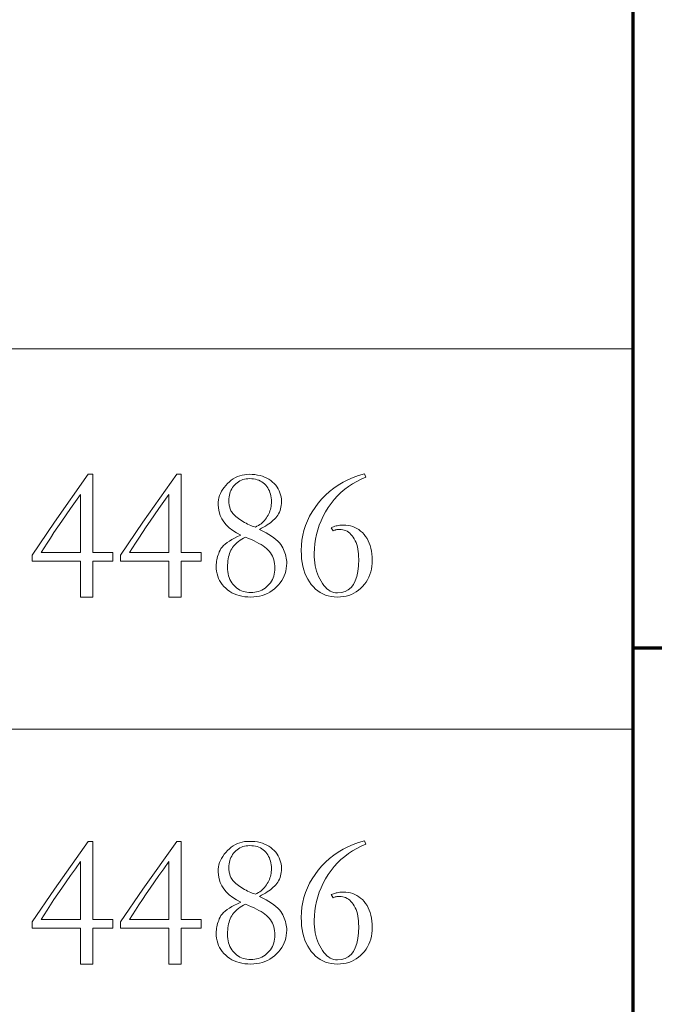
# Model space of a CAD drawing. Extents: x 0 to 1189, y 0 to 841.
# Tile 105 of 135: x 1053 to 1064, y 57 to 75. Entities that reach past the tile are written whole.
import ezdxf

# ---------------------------------------------------------------- set-up
doc = ezdxf.new("R2010")
doc.units = 0

msp = doc.modelspace()

# ---------------------------------------------------------------- linework, layer by layer
at = {"color": 5, "lineweight": 70}
for p, q in [((1064, 20), (1064, 76)), ((1064, 63.5), (1169, 63.5))]:
    msp.add_line(p, q, dxfattribs=at)
at = {"color": 7, "lineweight": 13}
for p, q in [((1026.5, 69), (1064, 69)), ((1026.5, 62), (1064, 62))]:
    msp.add_line(p, q, dxfattribs=at)
for points in [[(1053.97, 66.69), (1054.053, 66.69), (1054.053, 65.251), (1054.421, 65.251), (1054.421, 65.091), (1054.053, 65.091), (1054.053, 64.432), (1053.824, 64.432), (1053.824, 65.091), (1052.936, 65.091), (1052.936, 65.205), (1053.349, 65.809)], [(1055.597, 66.69), (1055.68, 66.69), (1055.68, 65.251), (1056.048, 65.251), (1056.048, 65.091), (1055.68, 65.091), (1055.68, 64.432), (1055.451, 64.432), (1055.451, 65.091), (1054.563, 65.091), (1054.563, 65.205), (1054.976, 65.809)], [(1056.78, 65.57), (1056.7, 65.613), (1056.629, 65.659), (1056.566, 65.708), (1056.511, 65.76), (1056.465, 65.815), (1056.427, 65.873), (1056.398, 65.934), (1056.377, 65.998), (1056.364, 66.065), (1056.36, 66.135), (1056.362, 66.178), (1056.367, 66.219), (1056.375, 66.26), (1056.387, 66.3), (1056.403, 66.339), (1056.422, 66.377), (1056.444, 66.414), (1056.47, 66.45), (1056.499, 66.486), (1056.532, 66.52), (1056.567, 66.553), (1056.603, 66.581), (1056.64, 66.607), (1056.679, 66.629), (1056.719, 66.648), (1056.76, 66.663), (1056.802, 66.675), (1056.845, 66.683), (1056.89, 66.689), (1056.936, 66.69), (1056.987, 66.689), (1057.037, 66.685), (1057.085, 66.677), (1057.131, 66.667), (1057.174, 66.655), (1057.216, 66.639), (1057.256, 66.621), (1057.293, 66.599), (1057.329, 66.575), (1057.362, 66.548), (1057.393, 66.519), (1057.421, 66.488), (1057.446, 66.456), (1057.467, 66.423), (1057.485, 66.388), (1057.499, 66.351), (1057.511, 66.313), (1057.519, 66.274), (1057.524, 66.233), (1057.526, 66.191), (1057.524, 66.154), (1057.521, 66.119), (1057.516, 66.085), (1057.509, 66.052), (1057.5, 66.022), (1057.488, 65.992), (1057.474, 65.964), (1057.459, 65.938), (1057.441, 65.912), (1057.421, 65.889), (1057.4, 65.866), (1057.376, 65.844), (1057.351, 65.822), (1057.324, 65.8), (1057.295, 65.779), (1057.264, 65.758), (1057.232, 65.737), (1057.197, 65.717), (1057.161, 65.697), (1057.123, 65.677), (1057.185, 65.647), (1057.242, 65.616), (1057.294, 65.585), (1057.342, 65.555), (1057.385, 65.524), (1057.424, 65.493), (1057.458, 65.462), (1057.487, 65.431), (1057.512, 65.4), (1057.532, 65.369), (1057.55, 65.337), (1057.565, 65.306), (1057.578, 65.275), (1057.59, 65.244), (1057.6, 65.212), (1057.608, 65.181), (1057.615, 65.15), (1057.619, 65.119), (1057.622, 65.088), (1057.623, 65.056), (1057.621, 65.006), (1057.615, 64.958), (1057.606, 64.91), (1057.592, 64.865), (1057.575, 64.82), (1057.555, 64.777), (1057.53, 64.735), (1057.502, 64.694), (1057.469, 64.655), (1057.434, 64.617), (1057.395, 64.582), (1057.354, 64.551), (1057.312, 64.523), (1057.268, 64.499), (1057.222, 64.478), (1057.174, 64.462), (1057.124, 64.449), (1057.072, 64.439), (1057.019, 64.434), (1056.964, 64.432), (1056.906, 64.433), (1056.852, 64.438), (1056.799, 64.446), (1056.749, 64.458), (1056.702, 64.472), (1056.656, 64.49), (1056.613, 64.511), (1056.573, 64.535), (1056.535, 64.563), (1056.499, 64.593), (1056.466, 64.626), (1056.436, 64.661), (1056.41, 64.698), (1056.388, 64.736), (1056.369, 64.776), (1056.353, 64.817), (1056.341, 64.861), (1056.332, 64.906), (1056.327, 64.952), (1056.325, 65.001), (1056.326, 65.031), (1056.328, 65.06), (1056.331, 65.09), (1056.336, 65.119), (1056.343, 65.149), (1056.35, 65.178), (1056.359, 65.207), (1056.37, 65.236), (1056.381, 65.265), (1056.395, 65.294), (1056.411, 65.323), (1056.432, 65.351), (1056.458, 65.379), (1056.49, 65.407), (1056.526, 65.435), (1056.567, 65.462), (1056.612, 65.49), (1056.663, 65.516), (1056.719, 65.543)], [(1059.052, 66.701), (1059.08, 66.635), (1058.995, 66.6), (1058.913, 66.56), (1058.835, 66.516), (1058.761, 66.467), (1058.69, 66.414), (1058.622, 66.356), (1058.558, 66.293), (1058.498, 66.226), (1058.441, 66.154), (1058.388, 66.078), (1058.339, 65.999), (1058.295, 65.918), (1058.256, 65.837), (1058.222, 65.754), (1058.194, 65.67), (1058.17, 65.585), (1058.152, 65.499), (1058.139, 65.411), (1058.132, 65.323), (1058.129, 65.233), (1058.13, 65.174), (1058.134, 65.117), (1058.14, 65.062), (1058.149, 65.008), (1058.16, 64.956), (1058.174, 64.906), (1058.19, 64.857), (1058.209, 64.81), (1058.23, 64.765), (1058.254, 64.722), (1058.28, 64.681), (1058.306, 64.645), (1058.334, 64.613), (1058.363, 64.585), (1058.393, 64.562), (1058.424, 64.542), (1058.456, 64.527), (1058.489, 64.517), (1058.524, 64.51), (1058.559, 64.508), (1058.633, 64.514), (1058.699, 64.533), (1058.757, 64.564), (1058.808, 64.607), (1058.851, 64.663), (1058.886, 64.73), (1058.913, 64.811), (1058.932, 64.903), (1058.944, 65.008), (1058.948, 65.126), (1058.947, 65.177), (1058.944, 65.225), (1058.939, 65.271), (1058.932, 65.315), (1058.923, 65.357), (1058.912, 65.397), (1058.899, 65.434), (1058.883, 65.469), (1058.866, 65.501), (1058.847, 65.532), (1058.827, 65.559), (1058.805, 65.584), (1058.782, 65.606), (1058.758, 65.625), (1058.734, 65.641), (1058.708, 65.654), (1058.681, 65.664), (1058.653, 65.671), (1058.624, 65.676), (1058.594, 65.677), (1058.582, 65.677), (1058.571, 65.676), (1058.559, 65.675), (1058.547, 65.673), (1058.536, 65.671), (1058.524, 65.669), (1058.513, 65.665), (1058.502, 65.662), (1058.491, 65.658), (1058.479, 65.653), (1058.441, 65.708), (1058.464, 65.718), (1058.486, 65.726), (1058.508, 65.733), (1058.531, 65.74), (1058.553, 65.745), (1058.576, 65.749), (1058.599, 65.753), (1058.621, 65.755), (1058.644, 65.757), (1058.667, 65.757), (1058.712, 65.755), (1058.755, 65.75), (1058.797, 65.741), (1058.838, 65.729), (1058.876, 65.714), (1058.913, 65.695), (1058.949, 65.672), (1058.983, 65.646), (1059.016, 65.617), (1059.047, 65.584), (1059.075, 65.548), (1059.101, 65.509), (1059.124, 65.468), (1059.143, 65.424), (1059.16, 65.378), (1059.173, 65.329), (1059.184, 65.278), (1059.192, 65.224), (1059.196, 65.167), (1059.198, 65.108), (1059.196, 65.052), (1059.19, 64.997), (1059.182, 64.944), (1059.169, 64.893), (1059.153, 64.844), (1059.133, 64.797), (1059.11, 64.751), (1059.083, 64.708), (1059.053, 64.666), (1059.019, 64.626), (1058.982, 64.589), (1058.943, 64.556), (1058.902, 64.527), (1058.859, 64.502), (1058.814, 64.48), (1058.766, 64.463), (1058.717, 64.449), (1058.665, 64.44), (1058.612, 64.434), (1058.556, 64.432), (1058.498, 64.434), (1058.442, 64.441), (1058.389, 64.453), (1058.337, 64.469), (1058.288, 64.49), (1058.241, 64.515), (1058.197, 64.545), (1058.154, 64.579), (1058.114, 64.619), (1058.075, 64.663), (1058.04, 64.71), (1058.009, 64.761), (1057.981, 64.816), (1057.957, 64.873), (1057.936, 64.934), (1057.919, 64.999), (1057.906, 65.066), (1057.897, 65.137), (1057.892, 65.211), (1057.89, 65.289), (1057.893, 65.384), (1057.902, 65.477), (1057.918, 65.568), (1057.94, 65.658), (1057.968, 65.746), (1058.003, 65.833), (1058.044, 65.917), (1058.091, 66), (1058.144, 66.082), (1058.204, 66.161), (1058.269, 66.237), (1058.338, 66.309), (1058.412, 66.375), (1058.49, 66.436), (1058.573, 66.493), (1058.66, 66.544), (1058.751, 66.591), (1058.847, 66.632), (1058.947, 66.669)], [(1057.047, 65.719), (1057.075, 65.733), (1057.101, 65.748), (1057.126, 65.764), (1057.15, 65.781), (1057.172, 65.8), (1057.194, 65.82), (1057.214, 65.841), (1057.232, 65.863), (1057.249, 65.887), (1057.265, 65.911), (1057.28, 65.937), (1057.293, 65.963), (1057.304, 65.989), (1057.314, 66.016), (1057.323, 66.044), (1057.329, 66.071), (1057.335, 66.1), (1057.339, 66.128), (1057.341, 66.158), (1057.342, 66.187), (1057.341, 66.223), (1057.337, 66.258), (1057.332, 66.292), (1057.325, 66.324), (1057.315, 66.355), (1057.304, 66.385), (1057.29, 66.413), (1057.274, 66.44), (1057.256, 66.466), (1057.236, 66.491), (1057.214, 66.513), (1057.19, 66.534), (1057.165, 66.552), (1057.138, 66.567), (1057.11, 66.581), (1057.079, 66.591), (1057.048, 66.6), (1057.014, 66.606), (1056.979, 66.609), (1056.943, 66.61), (1056.909, 66.609), (1056.877, 66.606), (1056.846, 66.6), (1056.817, 66.592), (1056.788, 66.581), (1056.761, 66.569), (1056.735, 66.553), (1056.711, 66.536), (1056.687, 66.516), (1056.665, 66.494), (1056.645, 66.47), (1056.626, 66.446), (1056.61, 66.42), (1056.596, 66.393), (1056.584, 66.365), (1056.575, 66.335), (1056.567, 66.305), (1056.562, 66.274), (1056.559, 66.241), (1056.558, 66.208), (1056.558, 66.191), (1056.559, 66.173), (1056.56, 66.156), (1056.563, 66.139), (1056.565, 66.122), (1056.569, 66.105), (1056.573, 66.088), (1056.578, 66.071), (1056.583, 66.055), (1056.589, 66.038), (1056.596, 66.021), (1056.606, 66.004), (1056.617, 65.987), (1056.631, 65.969), (1056.647, 65.951), (1056.666, 65.933), (1056.686, 65.915), (1056.709, 65.896), (1056.734, 65.877), (1056.761, 65.858), (1056.789, 65.839), (1056.817, 65.821), (1056.845, 65.804), (1056.874, 65.789), (1056.902, 65.774), (1056.931, 65.761), (1056.96, 65.749), (1056.989, 65.738), (1057.018, 65.728)], [(1053.824, 65.251), (1053.824, 66.316), (1053.732, 66.187), (1053.644, 66.063), (1053.561, 65.944), (1053.482, 65.83), (1053.408, 65.721), (1053.338, 65.617), (1053.272, 65.518), (1053.211, 65.424), (1053.155, 65.335), (1053.102, 65.251)], [(1055.451, 65.251), (1055.451, 66.316), (1055.359, 66.187), (1055.271, 66.063), (1055.188, 65.944), (1055.109, 65.83), (1055.035, 65.721), (1054.965, 65.617), (1054.899, 65.518), (1054.838, 65.424), (1054.782, 65.335), (1054.729, 65.251)], [(1056.863, 65.532), (1056.828, 65.514), (1056.796, 65.495), (1056.766, 65.476), (1056.737, 65.456), (1056.711, 65.435), (1056.687, 65.413), (1056.665, 65.391), (1056.644, 65.367), (1056.626, 65.343), (1056.61, 65.318), (1056.595, 65.292), (1056.582, 65.264), (1056.571, 65.235), (1056.561, 65.203), (1056.552, 65.17), (1056.546, 65.136), (1056.54, 65.099), (1056.536, 65.061), (1056.534, 65.021), (1056.533, 64.98), (1056.535, 64.938), (1056.538, 64.899), (1056.544, 64.861), (1056.553, 64.824), (1056.564, 64.79), (1056.577, 64.757), (1056.593, 64.725), (1056.611, 64.696), (1056.632, 64.668), (1056.655, 64.642), (1056.68, 64.618), (1056.706, 64.596), (1056.733, 64.577), (1056.762, 64.561), (1056.792, 64.547), (1056.823, 64.535), (1056.855, 64.527), (1056.889, 64.52), (1056.924, 64.516), (1056.96, 64.515), (1056.998, 64.516), (1057.034, 64.52), (1057.069, 64.527), (1057.102, 64.535), (1057.135, 64.547), (1057.166, 64.561), (1057.196, 64.577), (1057.224, 64.596), (1057.251, 64.618), (1057.277, 64.642), (1057.302, 64.668), (1057.323, 64.695), (1057.342, 64.724), (1057.359, 64.754), (1057.372, 64.786), (1057.384, 64.819), (1057.393, 64.854), (1057.399, 64.89), (1057.403, 64.927), (1057.404, 64.966), (1057.403, 65.007), (1057.399, 65.046), (1057.393, 65.083), (1057.384, 65.119), (1057.372, 65.153), (1057.359, 65.186), (1057.342, 65.217), (1057.323, 65.246), (1057.302, 65.273), (1057.277, 65.299), (1057.25, 65.324), (1057.22, 65.348), (1057.187, 65.372), (1057.15, 65.396), (1057.11, 65.42), (1057.067, 65.443), (1057.021, 65.465), (1056.972, 65.488), (1056.919, 65.51)], [(1053.97, 59.937), (1054.053, 59.937), (1054.053, 58.498), (1054.421, 58.498), (1054.421, 58.338), (1054.053, 58.338), (1054.053, 57.679), (1053.824, 57.679), (1053.824, 58.338), (1052.936, 58.338), (1052.936, 58.453), (1053.349, 59.056)], [(1055.597, 59.937), (1055.68, 59.937), (1055.68, 58.498), (1056.048, 58.498), (1056.048, 58.338), (1055.68, 58.338), (1055.68, 57.679), (1055.451, 57.679), (1055.451, 58.338), (1054.563, 58.338), (1054.563, 58.453), (1054.976, 59.056)], [(1056.78, 58.817), (1056.7, 58.86), (1056.629, 58.906), (1056.566, 58.955), (1056.511, 59.007), (1056.465, 59.062), (1056.427, 59.12), (1056.398, 59.181), (1056.377, 59.245), (1056.364, 59.312), (1056.36, 59.382), (1056.362, 59.425), (1056.367, 59.467), (1056.375, 59.507), (1056.387, 59.547), (1056.403, 59.586), (1056.422, 59.624), (1056.444, 59.661), (1056.47, 59.698), (1056.499, 59.733), (1056.532, 59.767), (1056.567, 59.8), (1056.603, 59.829), (1056.64, 59.854), (1056.679, 59.876), (1056.719, 59.895), (1056.76, 59.91), (1056.802, 59.922), (1056.845, 59.931), (1056.89, 59.936), (1056.936, 59.937), (1056.987, 59.936), (1057.037, 59.932), (1057.085, 59.925), (1057.131, 59.915), (1057.174, 59.902), (1057.216, 59.886), (1057.256, 59.868), (1057.293, 59.846), (1057.329, 59.822), (1057.362, 59.795), (1057.393, 59.766), (1057.421, 59.735), (1057.446, 59.703), (1057.467, 59.67), (1057.485, 59.635), (1057.499, 59.598), (1057.511, 59.56), (1057.519, 59.521), (1057.524, 59.48), (1057.526, 59.438), (1057.524, 59.401), (1057.521, 59.366), (1057.516, 59.332), (1057.509, 59.3), (1057.5, 59.269), (1057.488, 59.239), (1057.474, 59.211), (1057.459, 59.185), (1057.441, 59.16), (1057.421, 59.136), (1057.4, 59.113), (1057.376, 59.091), (1057.351, 59.069), (1057.324, 59.047), (1057.295, 59.026), (1057.264, 59.005), (1057.232, 58.984), (1057.197, 58.964), (1057.161, 58.944), (1057.123, 58.925), (1057.185, 58.894), (1057.242, 58.863), (1057.294, 58.833), (1057.342, 58.802), (1057.385, 58.771), (1057.424, 58.74), (1057.458, 58.709), (1057.487, 58.678), (1057.512, 58.647), (1057.532, 58.616), (1057.55, 58.585), (1057.565, 58.553), (1057.578, 58.522), (1057.59, 58.491), (1057.6, 58.46), (1057.608, 58.428), (1057.615, 58.397), (1057.619, 58.366), (1057.622, 58.335), (1057.623, 58.304), (1057.621, 58.254), (1057.615, 58.205), (1057.606, 58.158), (1057.592, 58.112), (1057.575, 58.067), (1057.555, 58.024), (1057.53, 57.982), (1057.502, 57.942), (1057.469, 57.902), (1057.434, 57.865), (1057.395, 57.829), (1057.354, 57.798), (1057.312, 57.77), (1057.268, 57.746), (1057.222, 57.726), (1057.174, 57.709), (1057.124, 57.696), (1057.072, 57.687), (1057.019, 57.681), (1056.964, 57.679), (1056.906, 57.681), (1056.852, 57.686), (1056.799, 57.694), (1056.749, 57.705), (1056.702, 57.719), (1056.656, 57.737), (1056.613, 57.758), (1056.573, 57.782), (1056.535, 57.81), (1056.499, 57.84), (1056.466, 57.874), (1056.436, 57.908), (1056.41, 57.945), (1056.388, 57.983), (1056.369, 58.023), (1056.353, 58.065), (1056.341, 58.108), (1056.332, 58.153), (1056.327, 58.2), (1056.325, 58.248), (1056.326, 58.278), (1056.328, 58.307), (1056.331, 58.337), (1056.336, 58.367), (1056.343, 58.396), (1056.35, 58.425), (1056.359, 58.454), (1056.37, 58.483), (1056.381, 58.512), (1056.395, 58.541), (1056.411, 58.57), (1056.432, 58.598), (1056.458, 58.626), (1056.49, 58.654), (1056.526, 58.682), (1056.567, 58.71), (1056.612, 58.737), (1056.663, 58.764), (1056.719, 58.79)], [(1057.047, 58.966), (1057.075, 58.98), (1057.101, 58.995), (1057.126, 59.011), (1057.15, 59.029), (1057.172, 59.047), (1057.194, 59.067), (1057.214, 59.088), (1057.232, 59.11), (1057.249, 59.134), (1057.265, 59.159), (1057.28, 59.184), (1057.293, 59.21), (1057.304, 59.237), (1057.314, 59.264), (1057.323, 59.291), (1057.329, 59.319), (1057.335, 59.347), (1057.339, 59.376), (1057.341, 59.405), (1057.342, 59.434), (1057.341, 59.471), (1057.337, 59.505), (1057.332, 59.539), (1057.325, 59.571), (1057.315, 59.602), (1057.304, 59.632), (1057.29, 59.66), (1057.274, 59.688), (1057.256, 59.713), (1057.236, 59.738), (1057.214, 59.761), (1057.19, 59.781), (1057.165, 59.799), (1057.138, 59.815), (1057.11, 59.828), (1057.079, 59.839), (1057.048, 59.847), (1057.014, 59.853), (1056.979, 59.856), (1056.943, 59.858), (1056.909, 59.857), (1056.877, 59.853), (1056.846, 59.847), (1056.817, 59.839), (1056.788, 59.829), (1056.761, 59.816), (1056.735, 59.801), (1056.711, 59.783), (1056.687, 59.764), (1056.665, 59.741), (1056.645, 59.718), (1056.626, 59.693), (1056.61, 59.667), (1056.596, 59.64), (1056.584, 59.612), (1056.575, 59.583), (1056.567, 59.552), (1056.562, 59.521), (1056.559, 59.489), (1056.558, 59.455), (1056.558, 59.438), (1056.559, 59.421), (1056.56, 59.404), (1056.563, 59.386), (1056.565, 59.369), (1056.569, 59.352), (1056.573, 59.336), (1056.578, 59.319), (1056.583, 59.302), (1056.589, 59.285), (1056.596, 59.269), (1056.606, 59.251), (1056.617, 59.234), (1056.631, 59.216), (1056.647, 59.199), (1056.666, 59.18), (1056.686, 59.162), (1056.709, 59.143), (1056.734, 59.124), (1056.761, 59.105), (1056.789, 59.086), (1056.817, 59.068), (1056.845, 59.052), (1056.874, 59.036), (1056.902, 59.022), (1056.931, 59.008), (1056.96, 58.996), (1056.989, 58.985), (1057.018, 58.975)], [(1059.052, 59.948), (1059.08, 59.882), (1058.995, 59.847), (1058.913, 59.808), (1058.835, 59.763), (1058.761, 59.715), (1058.69, 59.661), (1058.622, 59.603), (1058.558, 59.541), (1058.498, 59.473), (1058.441, 59.402), (1058.388, 59.325), (1058.339, 59.246), (1058.295, 59.165), (1058.256, 59.084), (1058.222, 59.001), (1058.194, 58.917), (1058.17, 58.832), (1058.152, 58.746), (1058.139, 58.659), (1058.132, 58.57), (1058.129, 58.48), (1058.13, 58.422), (1058.134, 58.365), (1058.14, 58.309), (1058.149, 58.255), (1058.16, 58.203), (1058.174, 58.153), (1058.19, 58.104), (1058.209, 58.058), (1058.23, 58.012), (1058.254, 57.969), (1058.28, 57.928), (1058.306, 57.892), (1058.334, 57.86), (1058.363, 57.832), (1058.393, 57.809), (1058.424, 57.79), (1058.456, 57.775), (1058.489, 57.764), (1058.524, 57.758), (1058.559, 57.755), (1058.633, 57.762), (1058.699, 57.78), (1058.757, 57.811), (1058.808, 57.854), (1058.851, 57.91), (1058.886, 57.978), (1058.913, 58.058), (1058.932, 58.151), (1058.944, 58.256), (1058.948, 58.373), (1058.947, 58.424), (1058.944, 58.472), (1058.939, 58.519), (1058.932, 58.563), (1058.923, 58.604), (1058.912, 58.644), (1058.899, 58.681), (1058.883, 58.716), (1058.866, 58.749), (1058.847, 58.779), (1058.827, 58.806), (1058.805, 58.831), (1058.782, 58.853), (1058.758, 58.872), (1058.734, 58.888), (1058.708, 58.901), (1058.681, 58.911), (1058.653, 58.919), (1058.624, 58.923), (1058.594, 58.925), (1058.582, 58.924), (1058.571, 58.924), (1058.559, 58.922), (1058.547, 58.921), (1058.536, 58.918), (1058.524, 58.916), (1058.513, 58.913), (1058.502, 58.909), (1058.491, 58.905), (1058.479, 58.9), (1058.441, 58.956), (1058.464, 58.965), (1058.486, 58.973), (1058.508, 58.98), (1058.531, 58.987), (1058.553, 58.992), (1058.576, 58.997), (1058.599, 59), (1058.621, 59.002), (1058.644, 59.004), (1058.667, 59.004), (1058.712, 59.003), (1058.755, 58.997), (1058.797, 58.989), (1058.838, 58.977), (1058.876, 58.961), (1058.913, 58.942), (1058.949, 58.919), (1058.983, 58.893), (1059.016, 58.864), (1059.047, 58.831), (1059.075, 58.795), (1059.101, 58.756), (1059.124, 58.715), (1059.143, 58.672), (1059.16, 58.625), (1059.173, 58.576), (1059.184, 58.525), (1059.192, 58.471), (1059.196, 58.415), (1059.198, 58.356), (1059.196, 58.299), (1059.19, 58.244), (1059.182, 58.191), (1059.169, 58.14), (1059.153, 58.091), (1059.133, 58.044), (1059.11, 57.998), (1059.083, 57.955), (1059.053, 57.913), (1059.019, 57.873), (1058.982, 57.836), (1058.943, 57.803), (1058.902, 57.774), (1058.859, 57.749), (1058.814, 57.728), (1058.766, 57.71), (1058.717, 57.697), (1058.665, 57.687), (1058.612, 57.681), (1058.556, 57.679), (1058.498, 57.681), (1058.442, 57.688), (1058.389, 57.7), (1058.337, 57.716), (1058.288, 57.737), (1058.241, 57.762), (1058.197, 57.792), (1058.154, 57.827), (1058.114, 57.866), (1058.075, 57.91), (1058.04, 57.958), (1058.009, 58.009), (1057.981, 58.063), (1057.957, 58.121), (1057.936, 58.182), (1057.919, 58.246), (1057.906, 58.314), (1057.897, 58.384), (1057.892, 58.459), (1057.89, 58.536), (1057.893, 58.631), (1057.902, 58.724), (1057.918, 58.816), (1057.94, 58.905), (1057.968, 58.993), (1058.003, 59.08), (1058.044, 59.165), (1058.091, 59.248), (1058.144, 59.329), (1058.204, 59.408), (1058.269, 59.485), (1058.338, 59.556), (1058.412, 59.622), (1058.49, 59.684), (1058.573, 59.74), (1058.66, 59.792), (1058.751, 59.838), (1058.847, 59.88), (1058.947, 59.916)], [(1053.824, 58.498), (1053.824, 59.563), (1053.732, 59.434), (1053.644, 59.31), (1053.561, 59.192), (1053.482, 59.078), (1053.408, 58.969), (1053.338, 58.865), (1053.272, 58.766), (1053.211, 58.671), (1053.155, 58.582), (1053.102, 58.498)], [(1055.451, 58.498), (1055.451, 59.563), (1055.359, 59.434), (1055.271, 59.31), (1055.188, 59.192), (1055.109, 59.078), (1055.035, 58.969), (1054.965, 58.865), (1054.899, 58.766), (1054.838, 58.671), (1054.782, 58.582), (1054.729, 58.498)], [(1056.863, 58.779), (1056.828, 58.761), (1056.796, 58.743), (1056.766, 58.723), (1056.737, 58.703), (1056.711, 58.682), (1056.687, 58.66), (1056.665, 58.638), (1056.644, 58.615), (1056.626, 58.59), (1056.61, 58.565), (1056.595, 58.539), (1056.582, 58.511), (1056.571, 58.482), (1056.561, 58.451), (1056.552, 58.418), (1056.546, 58.383), (1056.54, 58.347), (1056.536, 58.308), (1056.534, 58.269), (1056.533, 58.227), (1056.535, 58.186), (1056.538, 58.146), (1056.544, 58.108), (1056.553, 58.072), (1056.564, 58.037), (1056.577, 58.004), (1056.593, 57.973), (1056.611, 57.943), (1056.632, 57.915), (1056.655, 57.889), (1056.68, 57.865), (1056.706, 57.843), (1056.733, 57.824), (1056.762, 57.808), (1056.792, 57.794), (1056.823, 57.783), (1056.855, 57.774), (1056.889, 57.767), (1056.924, 57.764), (1056.96, 57.762), (1056.998, 57.764), (1057.034, 57.767), (1057.069, 57.774), (1057.102, 57.783), (1057.135, 57.794), (1057.166, 57.808), (1057.196, 57.824), (1057.224, 57.843), (1057.251, 57.865), (1057.277, 57.889), (1057.302, 57.915), (1057.323, 57.942), (1057.342, 57.971), (1057.359, 58.002), (1057.372, 58.033), (1057.384, 58.067), (1057.393, 58.101), (1057.399, 58.137), (1057.403, 58.175), (1057.404, 58.213), (1057.403, 58.254), (1057.399, 58.293), (1057.393, 58.331), (1057.384, 58.367), (1057.372, 58.401), (1057.359, 58.433), (1057.342, 58.464), (1057.323, 58.493), (1057.302, 58.521), (1057.277, 58.546), (1057.25, 58.571), (1057.22, 58.596), (1057.187, 58.62), (1057.15, 58.644), (1057.11, 58.667), (1057.067, 58.69), (1057.021, 58.713), (1056.972, 58.735), (1056.919, 58.757)]]:
    msp.add_lwpolyline(points, close=True, dxfattribs=at)

doc.saveas('drawing.dxf')
